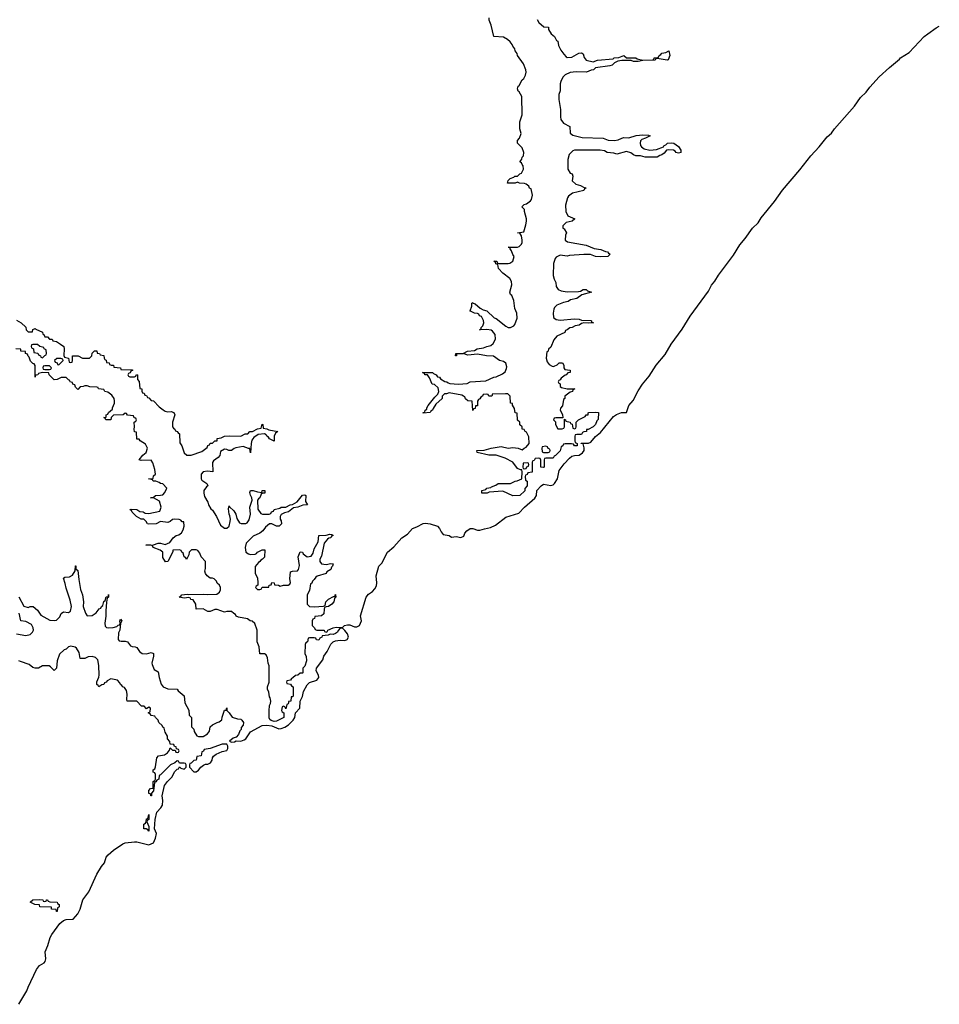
# Model space of a CAD drawing. Header units: inches. Extents: x 2672634 to 2765808, y 830487 to 941952.
# Tile 17 of 31: x 2752318 to 2760097, y 841585 to 849913. Entities that reach past the tile are written whole.
import ezdxf

# ---------------------------------------------------------------- set-up
doc = ezdxf.new("R2010")
doc.units = ezdxf.units.IN
doc.header["$MEASUREMENT"] = 0
doc.layers.add('C7854', color=7, linetype='Continuous')
doc.layers.add('C7864', color=7, linetype='Continuous')

msp = doc.modelspace()

# ---------------------------------------------------------------- linework, layer by layer
at = {"layer": 'C7854', "color": 6}
for points in [[(2756694.4, 849914.4), (2756710.6, 849890.6), (2756752.7, 849852.7), (2756790.6, 849850.6), (2756791.3, 849830), (2756813.4, 849793.4), (2756841, 849770), (2756858.8, 849738.8), (2756870, 849731), (2756875.2, 849695.2), (2756896.4, 849656.4), (2756921.1, 849621.1), (2756939.8, 849599.8), (2756950, 849594.8), (2756990, 849597.3), (2757049, 849630), (2757070, 849633.4), (2757085.4, 849625.4), (2757093.7, 849593.7), (2757110.6, 849570.6), (2757170, 849556), (2757206, 849570), (2757338, 849582), (2757348, 849590), (2757386, 849594), (2757430, 849610.3), (2757451.3, 849591.3), (2757530, 849590.3), (2757542.8, 849582.8), (2757590, 849571), (2757670, 849574), (2757682, 849578), (2757686, 849590), (2757709.4, 849590.6), (2757723.1, 849596.9), (2757729, 849610), (2757742, 849618), (2757750, 849630.4), (2757783.1, 849636.9), (2757810.7, 849650.7), (2757818, 849610), (2757804.7, 849575.3), (2757794, 849570), (2757710, 849586), (2757698, 849582), (2757694, 849570), (2757590.7, 849569.3), (2757550, 849561.2), (2757510, 849561.2), (2757489.4, 849569.4), (2757410.4, 849569.6), (2757376.9, 849563.1), (2757350.6, 849549.4), (2757330, 849529), (2757310, 849522), (2757190, 849506), (2757170.8, 849490), (2757152.4, 849487.6), (2757112, 849470), (2757026.4, 849473.6), (2756974.6, 849465.4), (2756933, 849447), (2756913.2, 849426.8), (2756894.8, 849390), (2756890.7, 849370), (2756890.5, 849310.5), (2756879.8, 849280.2), (2756879.8, 849239.8), (2756893.4, 849153.4), (2756892.1, 849092.1), (2756896.3, 849070), (2756917.5, 849037.5), (2756970.7, 849010), (2756974, 848954), (2756996.3, 848936.3), (2757076.1, 848916.1), (2757254, 848910), (2757295.2, 848895.2), (2757350, 848892), (2757382, 848898), (2757412.7, 848912.7), (2757430, 848916.4), (2757470, 848914.9), (2757532.8, 848932.8), (2757590, 848939.1), (2757636.8, 848936.8), (2757650.8, 848930), (2757612, 848910), (2757579.8, 848900.2), (2757570.6, 848889.4), (2757566, 848870), (2757570.6, 848850), (2757576.8, 848836.8), (2757600.9, 848820.9), (2757650, 848810.3), (2757704.4, 848815.6), (2757763.2, 848836.8), (2757769.4, 848850), (2757784.1, 848855.9), (2757798, 848870), (2757830, 848872.7), (2757851.3, 848870), (2757890, 848841), (2757911, 848810), (2757912, 848790), (2757890, 848785.2), (2757870.7, 848789.3), (2757862.7, 848802.7), (2757849.6, 848809.6), (2757806, 848814), (2757790.5, 848809.5), (2757770, 848784), (2757751.3, 848770), (2757734.4, 848765.6), (2757709.6, 848749.6), (2757609.6, 848749.6), (2757570, 848762), (2757530, 848762), (2757510, 848769), (2757487.7, 848787.7), (2757450, 848799.3), (2757370, 848775.3), (2757344.7, 848784.7), (2757288.7, 848790), (2757264.1, 848804.1), (2757229.7, 848809.7), (2757010.4, 848809.6), (2756995.9, 848804.1), (2756965.5, 848774.5), (2756954, 848730), (2756954.8, 848650), (2756974.8, 848614.8), (2756991.3, 848610), (2756998, 848590), (2756991.3, 848550), (2757022.5, 848522.5), (2757062, 848510), (2757093, 848493), (2757110.8, 848490), (2757096, 848484), (2757090, 848469.6), (2756993.2, 848446.8), (2756959.8, 848420.2), (2756952.3, 848407.7), (2756935.2, 848344.8), (2756937.3, 848290), (2756955.3, 848255.3), (2757014, 848230), (2756992, 848210), (2756941, 848199), (2756914, 848170), (2756914, 848150), (2756923.6, 848143.6), (2756944.7, 848110), (2756934.8, 848090), (2756931.3, 848050), (2756953.4, 848033.4), (2757110, 848006.8), (2757178, 847978), (2757234, 847970), (2757272.5, 847952.5), (2757291.3, 847950), (2757298, 847938), (2757312, 847930), (2757292, 847910), (2757230, 847907.3), (2757188.7, 847910), (2757147, 847927), (2757090, 847927.6), (2756970, 847919), (2756950, 847914), (2756890, 847922), (2756855.5, 847904.5), (2756847.3, 847892.7), (2756832.4, 847850), (2756830.3, 847750), (2756838, 847718), (2756854, 847690), (2756856.3, 847656.3), (2756872.2, 847632.2), (2756898.8, 847618.8), (2756950, 847612.2), (2757044.7, 847615.3), (2757062, 847618), (2757086, 847630), (2757110, 847630.3), (2757121, 847621), (2757154, 847610), (2757074, 847586), (2757030, 847555.3), (2756977.3, 847542.7), (2756958, 847530), (2756918.5, 847521.5), (2756861.4, 847498.6), (2756841.6, 847478.4), (2756835.8, 847464.2), (2756830.3, 847430), (2756833.2, 847393.2), (2756856.8, 847376.8), (2756890, 847372.2), (2757010, 847382.8), (2757050, 847381), (2757071, 847371), (2757149.6, 847370.4), (2757154, 847366), (2757154, 847354), (2757172, 847350), (2757134, 847346), (2757090, 847349), (2757070, 847344), (2757051.3, 847330), (2757016.3, 847323.7), (2756992, 847310), (2756972.8, 847307.2), (2756950, 847289.3), (2756935.3, 847284.7), (2756930, 847269), (2756863, 847237), (2756835.3, 847204.7), (2756810, 847144), (2756792.8, 847127.2), (2756790, 847109.2), (2756776.9, 847103.1), (2756770.4, 847050), (2756779.9, 847019.9), (2756798, 846998), (2756822, 846982), (2756830, 846978.8), (2756838, 846982), (2756864.8, 846995.2), (2756882, 847010), (2756910, 847010.4), (2756922, 846990), (2756922, 846970), (2756930, 846954), (2756974, 846950), (2756974, 846930), (2756954.8, 846925.2), (2756942, 846910), (2756932.4, 846907.6), (2756898, 846882), (2756890, 846866), (2756878, 846862), (2756874, 846850), (2756878, 846838), (2756890, 846834), (2756891.1, 846811.1), (2756902, 846802), (2756950, 846790.4), (2757014, 846790), (2756998, 846782), (2756994, 846770), (2756976, 846764), (2756930.7, 846729.3), (2756930, 846709), (2756918, 846702), (2756910, 846648), (2756891.6, 846628.4), (2756891.3, 846610), (2756910, 846574), (2756914, 846546), (2756852.7, 846547.3), (2756838, 846542), (2756834, 846530), (2756851.3, 846511.3), (2756851.3, 846490), (2756870, 846454), (2756907.3, 846452.7), (2756922, 846458), (2756926, 846470), (2756926, 846534), (2756934, 846530), (2756938, 846518), (2756974, 846510), (2756978, 846498), (2756992.7, 846492.7), (2756998, 846458), (2757010, 846454), (2757022, 846458), (2757026, 846470), (2757026, 846510), (2757046, 846530), (2757102, 846558), (2757110, 846571.3), (2757127.3, 846572.7), (2757127.3, 846587.3), (2757132, 846592), (2757190, 846594), (2757214, 846590), (2757211, 846531), (2757199.8, 846520.2), (2757190, 846489.2), (2757170, 846469), (2757126, 846446), (2757114, 846446), (2757112, 846430), (2757091.6, 846428.4), (2757078, 846422), (2757070, 846406), (2757030, 846406), (2757018, 846402), (2757014, 846390), (2757014, 846350), (2757018, 846338), (2757034, 846330), (2757034, 846310), (2757010, 846308), (2757002, 846322), (2756987.3, 846327.3), (2756932.7, 846327.3), (2756918, 846322), (2756914, 846310), (2756898, 846302), (2756890, 846268), (2756850, 846226), (2756838, 846222), (2756830, 846206), (2756770, 846206), (2756758, 846202), (2756754, 846190), (2756754, 846130), (2756750, 846126), (2756728, 846130), (2756727.3, 846187.3), (2756722, 846202), (2756710, 846206), (2756678, 846202), (2756670, 846186), (2756658, 846182), (2756654, 846170), (2756652.7, 846087.3), (2756618, 846082), (2756610, 846066), (2756598, 846062), (2756594, 846050), (2756598, 846018), (2756612, 846010), (2756612, 845970), (2756592, 845948), (2756590, 845928), (2756550, 845888), (2756490, 845886), (2756405.6, 845925.6), (2756290, 845918), (2756274, 845910), (2756228, 845910), (2756228.7, 845930), (2756260.4, 845939.6), (2756268.7, 845950), (2756304.7, 845955.3), (2756310, 845962), (2756344.7, 845975.3), (2756366, 845990), (2756470, 845990.7), (2756508.7, 846010), (2756527.3, 846012.7), (2756566, 846030), (2756568.7, 846088.7), (2756566, 846106), (2756554, 846106), (2756530, 846118), (2756489.6, 846169.6), (2756425.4, 846205.4), (2756350, 846229.6), (2756286, 846230), (2756187.3, 846252.7), (2756186, 846270), (2756247.2, 846272.8), (2756306, 846290), (2756390, 846302.8), (2756450.7, 846290.7), (2756490, 846294), (2756534, 846290), (2756570, 846274), (2756586, 846290), (2756602, 846298), (2756629, 846330), (2756625.6, 846385.6), (2756604.1, 846424.1), (2756595.3, 846430), (2756586, 846446), (2756569.5, 846450), (2756569.2, 846469.2), (2756550, 846488), (2756548.4, 846508.4), (2756530, 846526), (2756526, 846586), (2756510, 846588), (2756505.2, 846625.2), (2756486, 846654), (2756486, 846666), (2756468.7, 846670), (2756466, 846730), (2756448, 846748), (2756429.1, 846749.1), (2756314, 846746), (2756314, 846734), (2756309.5, 846729.5), (2756286, 846730), (2756282, 846742), (2756270, 846746), (2756238, 846742), (2756234, 846730), (2756218, 846722), (2756210, 846706), (2756198, 846702), (2756192, 846688), (2756190, 846648.7), (2756172.7, 846647.3), (2756170, 846626), (2756158, 846622), (2756150, 846609), (2756146, 846686), (2756108, 846690), (2756090, 846708), (2756084.7, 846724.7), (2756071.6, 846728.4), (2756058.9, 846738.9), (2755950, 846758), (2755928.4, 846748.4), (2755911.6, 846748.4), (2755891.3, 846728.7), (2755890.8, 846710), (2755838, 846662), (2755814.9, 846625.1), (2755810.4, 846610), (2755796.8, 846603.2), (2755790.6, 846590), (2755730, 846586), (2755730, 846592), (2755746, 846594), (2755748, 846610), (2755762, 846618), (2755762, 846630), (2755774, 846650), (2755830, 846721), (2755855.3, 846744.7), (2755864, 846770), (2755859, 846799), (2755828, 846828), (2755808, 846830), (2755784.7, 846884.7), (2755768.4, 846908.4), (2755746, 846910), (2755742, 846922), (2755726, 846930), (2755811.3, 846930), (2755819.6, 846919.6), (2755842, 846910), (2755851.6, 846891.6), (2755870, 846891), (2755876.9, 846876.9), (2755913.2, 846853.2), (2755931.3, 846850), (2755941.4, 846841.4), (2755957.3, 846837.3), (2756030.4, 846830.4), (2756103.2, 846836.8), (2756130, 846850.3), (2756261.2, 846858.8), (2756328, 846890), (2756350, 846893.4), (2756402.5, 846917.5), (2756424.5, 846935.5), (2756437.2, 846962.8), (2756438, 846978), (2756429.4, 847009.4), (2756410, 847021.2), (2756378, 847030), (2756326.6, 847066.6), (2756266, 847070), (2756190, 847085.2), (2756110, 847077.2), (2756070, 847089), (2756014, 847086), (2756012, 847070), (2756006, 847070), (2756008.7, 847090), (2756069.3, 847090.7), (2756106, 847110), (2756165.2, 847114.8), (2756188, 847130), (2756242, 847138), (2756268.7, 847150), (2756302.7, 847157.3), (2756324.8, 847175.2), (2756342.7, 847210), (2756339, 847250), (2756318.9, 847278.9), (2756307.5, 847287.5), (2756270, 847294), (2756208, 847290), (2756222, 847298), (2756222, 847310), (2756236.5, 847323.5), (2756243.7, 847350), (2756242.7, 847370), (2756223.7, 847403.7), (2756209.2, 847410), (2756202, 847422), (2756189.5, 847429.5), (2756166, 847430), (2756126, 847450), (2756129.2, 847450.8), (2756144, 847490), (2756144, 847516), (2756150, 847522), (2756155.3, 847515.3), (2756170, 847510.8), (2756212.7, 847472.7), (2756238.8, 847458.8), (2756270.8, 847450), (2756332.2, 847392.2), (2756350, 847386), (2756430, 847321), (2756450, 847310.7), (2756470, 847310.8), (2756497.2, 847322.8), (2756505.6, 847334.4), (2756525.2, 847390), (2756522.7, 847430), (2756507.3, 847470), (2756499.3, 847539.3), (2756481.2, 847581.2), (2756469.6, 847590), (2756463.7, 847610), (2756482.7, 847670), (2756478.6, 847698.6), (2756464.5, 847724.5), (2756405.2, 847770), (2756368, 847810), (2756362, 847842), (2756347.3, 847847.3), (2756342, 847862), (2756328, 847870), (2756354, 847870), (2756358, 847858), (2756371.6, 847851.6), (2756449.3, 847850.7), (2756465.2, 847854.8), (2756489.2, 847870.8), (2756502, 847910), (2756490, 847928), (2756479, 847959), (2756466, 847974), (2756466, 847986), (2756449, 847990), (2756529.5, 847990.5), (2756544.1, 847995.9), (2756564.1, 848015.9), (2756569.4, 848030), (2756569.5, 848050), (2756564, 848084), (2756548.9, 848108.9), (2756528.7, 848111.3), (2756582, 848118), (2756600.4, 848179.6), (2756604, 848210), (2756604, 848230), (2756588.4, 848291.6), (2756588.4, 848308.4), (2756566, 848330), (2756586, 848350), (2756604.1, 848355.9), (2756639.1, 848380.9), (2756647.6, 848392.4), (2756655.3, 848430), (2756644, 848484), (2756630, 848489.2), (2756626, 848506), (2756603.1, 848523.1), (2756589.1, 848529.1), (2756546, 848530), (2756530, 848538), (2756509.4, 848529.4), (2756446, 848530), (2756450, 848554), (2756466, 848570), (2756499, 848581), (2756508, 848590), (2756529.3, 848590.7), (2756548.7, 848610), (2756564, 848616), (2756579, 848650), (2756576, 848676), (2756569.5, 848689.5), (2756562, 848702), (2756549.2, 848710), (2756566.6, 848733.4), (2756569.6, 848750), (2756578.9, 848761.1), (2756583.7, 848790), (2756568.4, 848828.4), (2756529.7, 848870), (2756530, 848891), (2756547.5, 848912.5), (2756561.2, 848950), (2756549.7, 848990), (2756549.7, 849050), (2756569.5, 849110), (2756564.5, 849264.5), (2756544.5, 849304.5), (2756535.3, 849310), (2756529.6, 849330), (2756534, 849350), (2756542.5, 849357.5), (2756570, 849406), (2756583.3, 849416.7), (2756596.6, 849443.4), (2756602.9, 849470), (2756600.7, 849490), (2756579.7, 849539.7), (2756530, 849609.2), (2756527.7, 849627.7), (2756510, 849649.2), (2756506.2, 849666.2), (2756490, 849689.2), (2756484.9, 849704.9), (2756466.6, 849726.6), (2756446, 849746), (2756410, 849767), (2756329, 849770), (2756306.8, 849866.8), (2756289.3, 849910.7), (2756289.3, 849929.3)], [(2752290.8, 847370.8), (2752331.3, 847350), (2752370, 847314), (2752372, 847290), (2752390, 847272), (2752426, 847274), (2752430, 847294), (2752450, 847302), (2752454.8, 847294.8), (2752510.6, 847270), (2752514.4, 847254.4), (2752522, 847250), (2752531.1, 847231.1), (2752554, 847230), (2752571.3, 847211.3), (2752592, 847210), (2752598, 847198), (2752629, 847191), (2752664.7, 847170), (2752690.6, 847149.4), (2752694.8, 847130), (2752692.7, 847072.7), (2752698, 847058), (2752732, 847052), (2752738, 847018), (2752750, 847014), (2752762, 847018), (2752766, 847030), (2752766, 847070), (2752812, 847070), (2752850, 847051), (2752908, 847052), (2752928.7, 847071.3), (2752930, 847094), (2752950, 847114), (2752970, 847112), (2752974, 847094), (2752994, 847090), (2752998, 847078), (2753030, 847072), (2753031.6, 847051.6), (2753038, 847038), (2753050, 847034), (2753052.7, 847012.7), (2753074, 847010), (2753078, 846998), (2753091.3, 846991.3), (2753112, 846990), (2753114, 846974), (2753172, 846970), (2753174, 846954), (2753272, 846952), (2753272.7, 846947.3), (2753258, 846942), (2753252.7, 846927.3), (2753238, 846922), (2753234, 846910), (2753238, 846898), (2753250, 846894), (2753290, 846894), (2753302, 846898), (2753307.3, 846912.7), (2753314, 846910), (2753314, 846870), (2753330, 846854), (2753334, 846794), (2753351.3, 846790), (2753352, 846772), (2753358, 846758), (2753370, 846754), (2753378, 846738), (2753390, 846734), (2753398, 846718), (2753410, 846714), (2753431.6, 846691.6), (2753450, 846691), (2753498, 846638), (2753532.8, 846612.8), (2753550, 846602), (2753570, 846598), (2753599.8, 846599.8), (2753622, 846590), (2753631, 846570), (2753610.8, 846510), (2753611, 846471), (2753618, 846458), (2753630, 846451.3), (2753636, 846436), (2753651.3, 846430), (2753658, 846418), (2753671.3, 846410), (2753673.4, 846333.4), (2753690.8, 846310), (2753710.8, 846250.8), (2753731.3, 846231.3), (2753770, 846231), (2753859.7, 846260.3), (2753905.2, 846294.8), (2753910, 846311), (2753923.1, 846316.9), (2753930, 846331), (2753948.7, 846331.3), (2753968, 846350), (2753988, 846352), (2753990, 846370.7), (2754022, 846378), (2754050, 846391), (2754090, 846394), (2754189.1, 846390.9), (2754226, 846410), (2754248, 846412), (2754266, 846430), (2754289, 846431), (2754330, 846452), (2754362, 846458), (2754370, 846492), (2754374, 846490), (2754378, 846458), (2754410, 846454), (2754424.7, 846444.7), (2754502, 846430), (2754483.5, 846416.5), (2754470.7, 846390), (2754470.9, 846349.1), (2754430, 846369.2), (2754422.7, 846382.7), (2754409, 846390), (2754403.1, 846403.1), (2754389.2, 846409.2), (2754336, 846404), (2754299.8, 846380.2), (2754282.8, 846357.2), (2754276, 846330), (2754270, 846249), (2754266, 846286), (2754254, 846286), (2754210, 846304), (2754146.8, 846293.2), (2754132.4, 846287.6), (2754110, 846269.6), (2754088, 846270), (2754070, 846279), (2754050, 846282), (2754018, 846262), (2754010, 846228.7), (2753996, 846210), (2753958, 846182), (2753950.5, 846169.5), (2753951, 846090), (2753906, 846094), (2753871, 846089), (2753852, 846070), (2753852, 846030), (2753859.6, 846019.6), (2753902, 845990), (2753910, 845974), (2753910.3, 845969.7), (2753897.3, 845962.7), (2753877.3, 845930), (2753875.5, 845910), (2753881.6, 845881.6), (2753910, 845832), (2753916, 845810), (2753936.3, 845776.3), (2753950, 845766), (2753984, 845710), (2754018, 845638), (2754050, 845612), (2754070, 845612), (2754089, 845631), (2754099.3, 845670), (2754100.9, 845690), (2754096.6, 845716.6), (2754089.8, 845729.8), (2754084.5, 845775.5), (2754090, 845802), (2754093.2, 845793.2), (2754130, 845758), (2754146, 845730), (2754154.4, 845694.4), (2754176.9, 845656.9), (2754190.8, 845650.8), (2754230, 845650.8), (2754242, 845658), (2754258, 845682), (2754269.6, 845730), (2754263.7, 845790), (2754285.2, 845850), (2754282, 845870), (2754269.4, 845890.6), (2754266, 845914), (2754270, 845930.8), (2754294, 845930), (2754330, 845918.8), (2754366, 845914), (2754368.7, 845930), (2754390.7, 845930.7), (2754390.6, 845910), (2754371, 845909), (2754361, 845899), (2754350, 845868.7), (2754338, 845862), (2754331, 845849), (2754334, 845774), (2754356.9, 845736.9), (2754370.8, 845730.8), (2754429.1, 845730.9), (2754442, 845738), (2754448.7, 845750), (2754464, 845756), (2754470, 845770.5), (2754519, 845781), (2754530, 845790.7), (2754569, 845791), (2754606, 845810), (2754627, 845813), (2754664.1, 845835.9), (2754710, 845890.6), (2754730, 845893.4), (2754738, 845890), (2754736.9, 845836.9), (2754752, 845810), (2754713.7, 845806.3), (2754672, 845790), (2754634, 845786), (2754592, 845750), (2754558, 845742), (2754531, 845729), (2754522, 845710), (2754522, 845690), (2754530, 845674), (2754534, 845650), (2754514, 845630), (2754490, 845629), (2754450, 845648), (2754430, 845648), (2754398.8, 845621.2), (2754376, 845590), (2754351, 845570), (2754294.4, 845545.6), (2754234, 845486), (2754224.7, 845450), (2754230.9, 845410.9), (2754254.4, 845394.4), (2754270.6, 845390.6), (2754310, 845394), (2754321.2, 845398.8), (2754329.2, 845410), (2754368.7, 845430), (2754390.6, 845430), (2754390, 845368), (2754372, 845350), (2754357.3, 845342.7), (2754350.7, 845330), (2754338, 845322), (2754310.6, 845289.4), (2754310.7, 845230.7), (2754330, 845194), (2754334, 845150), (2754334, 845130), (2754318, 845122), (2754314, 845110), (2754330, 845094), (2754350, 845094), (2754362, 845098), (2754370, 845114), (2754426, 845114), (2754428, 845130), (2754446, 845134), (2754450, 845152), (2754472, 845150), (2754474, 845134), (2754508.7, 845131.3), (2754522, 845122), (2754550, 845130.8), (2754588, 845132), (2754602, 845138), (2754608, 845152), (2754604.1, 845184.1), (2754610, 845242), (2754626, 845250), (2754669, 845251), (2754677.2, 845262.8), (2754684.1, 845295.9), (2754673.2, 845370), (2754690, 845412), (2754710, 845410.7), (2754715.5, 845395.5), (2754750, 845370.7), (2754785.2, 845374.8), (2754799.7, 845400.3), (2754810, 845438), (2754842.9, 845497.1), (2754850, 845551), (2754910, 845554), (2754942, 845562), (2754959.6, 845559.6), (2754971.3, 845550), (2754955.3, 845544.7), (2754950.7, 845530), (2754933, 845527), (2754920.7, 845519.3), (2754895.2, 845484.8), (2754870, 845375.3), (2754856, 845350), (2754858, 845330), (2754870.9, 845310.9), (2754910, 845304.7), (2754950, 845314), (2754970, 845311.3), (2754964.7, 845290), (2754956.8, 845283.2), (2754950, 845264), (2754917.3, 845242.7), (2754910, 845229.6), (2754833.4, 845206.6), (2754822, 845198), (2754810, 845178), (2754794.8, 845165.2), (2754790, 845148), (2754778, 845142), (2754770, 845086), (2754751.1, 845048.9), (2754750.9, 844970.9), (2754770.7, 844950.7), (2754810, 844946), (2754887.3, 844952.7), (2754902, 844958), (2754908, 844990), (2754930, 845011), (2754974, 845034), (2754986, 845034), (2754986, 845046), (2754988, 845050), (2754990.9, 845050.9), (2754991.3, 845030), (2754982, 845018), (2754976, 844990), (2754958, 844970), (2754930, 844949), (2754911.6, 844948.4), (2754898, 844942), (2754892.7, 844927.3), (2754890, 844888), (2754872, 844870), (2754814, 844866), (2754812, 844850), (2754796.9, 844843.1), (2754791, 844830), (2754791, 844790), (2754811, 844770), (2754816.9, 844756.9), (2754830.7, 844750.7), (2754894, 844750), (2754898, 844738), (2754910, 844734), (2754922, 844738), (2754926, 844750), (2754970, 844770.3), (2754994.9, 844774.9), (2755048, 844772), (2755066, 844790), (2755090, 844796.3), (2755110, 844794), (2755150, 844778.8), (2755170, 844777.3), (2755191.9, 844788.1), (2755208.9, 844828.9), (2755200.9, 844870), (2755249.1, 845030), (2755270, 845054.9), (2755303.1, 845076.9), (2755321.8, 845098.2), (2755335.5, 845124.5), (2755340.4, 845150), (2755332.4, 845210), (2755356, 845290), (2755383, 845317), (2755430, 845410.2), (2755484.1, 845455.9), (2755551.5, 845530), (2755597.5, 845562.5), (2755642, 845610), (2755676.9, 845623.1), (2755730, 845652.3), (2755750, 845655.9), (2755790, 845650.1), (2755851.6, 845630), (2755870.2, 845610), (2755882.5, 845582.5), (2755900.5, 845560.5), (2755950, 845550.5), (2755970, 845536), (2756010, 845543), (2756050, 845533), (2756075.6, 845544.4), (2756084.5, 845570), (2756099.5, 845590), (2756129.3, 845610), (2756150.2, 845610.2), (2756190, 845594.9), (2756210, 845594.9), (2756250, 845608.2), (2756302.2, 845617.8), (2756342.2, 845637.8), (2756430, 845704.6), (2756540.5, 845739.5), (2756589.7, 845790.3), (2756674.5, 845865.5), (2756689.4, 845890), (2756693.2, 845930), (2756730, 845972), (2756750, 845984.7), (2756810, 845973), (2756830, 845979.1), (2756840.9, 845990), (2756867.3, 846030), (2756880.4, 846099.6), (2756922.6, 846157.4), (2756970, 846204), (2756990, 846220.7), (2757010, 846227.7), (2757050, 846230.8), (2757079.3, 846250), (2757092, 846270), (2757092.7, 846292.7), (2757086, 846326), (2757068, 846328), (2757067.3, 846332.7), (2757130, 846330.5), (2757150, 846340.5), (2757190, 846388), (2757230, 846423), (2757342.6, 846557.4), (2757366.6, 846573.4), (2757410, 846590.4), (2757450, 846592), (2757469.7, 846650), (2757507.3, 846692.7), (2757550, 846773.7), (2757586.6, 846830), (2757643, 846897), (2757701.8, 846990), (2757777.2, 847082.8), (2757829, 847170), (2757922.8, 847297.2), (2757990, 847406), (2758143.5, 847616.5), (2758170, 847668.4), (2758198.4, 847701.6), (2758230, 847751.5), (2758357.7, 847922.3), (2758409.8, 848010), (2758456.4, 848063.6), (2758516.3, 848150), (2758564.2, 848195.8), (2758590, 848238.7), (2758703.3, 848376.7), (2758770, 848471.7), (2758917.1, 848642.9), (2759010, 848763.1), (2759081.5, 848838.5), (2759150, 848922.6), (2759185.2, 848954.8), (2759210, 848990.2), (2759379.3, 849180.7), (2759430, 849254.6), (2759478.5, 849301.5), (2759510, 849343.7), (2759589.8, 849430), (2759674.7, 849510), (2759761.7, 849578.3), (2759770, 849590.2), (2759843, 849637), (2759970, 849772.4), (2760000, 849793.9)], [(2752310, 845030.8), (2752354.4, 844954.4), (2752390, 844942), (2752406, 844950), (2752431.3, 844950), (2752470, 844918), (2752497.1, 844877.1), (2752574, 844834), (2752610, 844830.6), (2752630, 844834.8), (2752658, 844862), (2752670, 844890.8), (2752690, 844904.7), (2752730, 844898.8), (2752748.7, 844910), (2752756, 844950), (2752745.1, 845005.1), (2752710, 845104), (2752703.8, 845143.8), (2752689.3, 845190.7), (2752701.2, 845198.8), (2752739.6, 845200.4), (2752765.4, 845214.6), (2752787.2, 845252.8), (2752790, 845294), (2752794, 845294), (2752794, 845270), (2752810, 845254), (2752817.5, 845177.5), (2752833, 845093), (2752850.3, 845049.7), (2752857.1, 844990), (2752856, 844950), (2752874.6, 844894.6), (2752890, 844871.3), (2752930, 844873.4), (2752963.9, 844896.1), (2752990, 844930.5), (2753003.7, 844936.3), (2753010, 844950.7), (2753021.2, 844958.8), (2753030, 844991.3), (2753040.4, 844999.6), (2753050, 845030.8), (2753068.4, 845031.6), (2753070, 845052), (2753070, 845028), (2753058, 845022), (2753053.2, 844986.8), (2753046, 844914), (2753047.1, 844867.1), (2753038, 844810), (2753042.5, 844782.5), (2753053.4, 844773.4), (2753070.4, 844770.4), (2753107.6, 844772.4), (2753139.3, 844780.7), (2753150, 844792), (2753166, 844794), (2753168.7, 844811.3), (2753165.2, 844825.2), (2753170, 844842), (2753182, 844830), (2753171.6, 844808.4), (2753166, 844750), (2753153, 844727), (2753150.9, 844670.9), (2753161, 844661), (2753176, 844656), (2753210, 844656), (2753230, 844651), (2753256.8, 844616.8), (2753270, 844610.7), (2753294, 844610), (2753310, 844602), (2753330.4, 844570.4), (2753353.2, 844553.2), (2753390, 844550.5), (2753430, 844562), (2753450, 844551.3), (2753450.6, 844530), (2753437.3, 844470), (2753438.8, 844458.8), (2753456, 844416), (2753490, 844398), (2753497.3, 844350), (2753514, 844294), (2753530.7, 844270.7), (2753570, 844254), (2753650, 844250.8), (2753658, 844238), (2753710, 844194), (2753716, 844136), (2753750, 844074), (2753751, 844031), (2753771.3, 844010), (2753772, 843932), (2753790, 843914), (2753794, 843894), (2753816.9, 843856.9), (2753830.8, 843850.8), (2753870, 843850.8), (2753906.3, 843873.7), (2753923.1, 843896.9), (2753930, 843932), (2753948, 843950), (2753988, 843970), (2754006, 843974), (2754029.1, 843990.9), (2754030, 844014), (2754050, 844072), (2754066, 844074), (2754070, 844092), (2754071.1, 844071.1), (2754090, 844052), (2754114.4, 844014.4), (2754159.6, 843999.6), (2754190, 843996), (2754198, 843990), (2754210.6, 843970), (2754210, 843946), (2754192, 843928), (2754191.3, 843910), (2754181, 843899), (2754170, 843868), (2754150, 843846), (2754123.6, 843836.4), (2754094, 843810), (2754110, 843802), (2754135.5, 843804.5), (2754150, 843814), (2754190, 843810.7), (2754217.2, 843822.8), (2754230, 843831), (2754269.6, 843890.4), (2754370, 843942.8), (2754410, 843946.8), (2754450, 843941), (2754510, 843915.5), (2754530, 843917.1), (2754562, 843930), (2754593.2, 843950), (2754632.7, 843990), (2754646, 844010), (2754652.7, 844050), (2754688.7, 844090), (2754689.4, 844150), (2754709.4, 844190), (2754719.5, 844230), (2754750, 844286.8), (2754770, 844307.7), (2754831.7, 844328.3), (2754849.2, 844350), (2754846, 844370), (2754826.6, 844406.6), (2754829.5, 844430), (2754882, 844498), (2754892.3, 844530), (2754919.5, 844570), (2754950, 844631.3), (2754969.3, 844650.7), (2754990, 844661), (2755030, 844666.8), (2755070, 844664), (2755088, 844670), (2755099.3, 844690), (2755090, 844718), (2755070, 844748), (2755050, 844766), (2755030, 844766), (2755011.6, 844748.4), (2755006, 844734), (2754990, 844722), (2754970, 844714), (2754943.6, 844716.4), (2754928, 844708), (2754878, 844702), (2754874, 844690), (2754858, 844682), (2754850, 844666), (2754828.4, 844668.4), (2754822, 844682), (2754810, 844686), (2754770, 844686), (2754758, 844682), (2754754, 844650), (2754738, 844642), (2754732, 844628), (2754730.7, 844550.7), (2754741, 844530), (2754744.7, 844490), (2754730, 844446), (2754714, 844430), (2754714, 844390), (2754710, 844386), (2754690, 844386), (2754670, 844368), (2754650, 844366), (2754630, 844346), (2754618, 844342), (2754610, 844326), (2754578, 844322), (2754574, 844310), (2754578, 844298), (2754610, 844294), (2754618, 844278), (2754632, 844270), (2754631.1, 844191.1), (2754626, 844186), (2754614, 844186), (2754611, 844150), (2754592.7, 844147.3), (2754592.7, 844132.7), (2754590, 844126), (2754578, 844122), (2754570, 844086), (2754562, 844102), (2754550, 844106), (2754538, 844102), (2754534, 844070), (2754538, 844058), (2754554, 844050), (2754552, 844010), (2754490, 843981.2), (2754470, 843977.2), (2754444.7, 843984.7), (2754433.6, 843993.6), (2754429.3, 844009.3), (2754428.3, 844068.3), (2754430, 844112), (2754439, 844130), (2754442, 844150), (2754436.4, 844176.4), (2754430, 844186), (2754426.8, 844226.8), (2754415.3, 844250), (2754415.3, 844270), (2754429.5, 844310.5), (2754427.6, 844447.6), (2754419, 844470), (2754414.6, 844514.6), (2754402, 844542), (2754389, 844549), (2754349.6, 844550), (2754344.5, 844610), (2754327.5, 844652.5), (2754326.6, 844750), (2754306.8, 844806.8), (2754285.6, 844825.6), (2754268, 844830), (2754246.3, 844846.3), (2754170, 844859.3), (2754150, 844869.6), (2754143.7, 844883.7), (2754128.7, 844890), (2754110, 844908.7), (2754071.6, 844908.4), (2754050, 844902), (2753990, 844924), (2753970, 844924), (2753930, 844909.3), (2753910, 844909.2), (2753870, 844929.2), (2753810, 844929), (2753809.2, 844970), (2753785.6, 845005.6), (2753766, 845010), (2753762, 845022), (2753750, 845026), (2753710, 845022), (2753666, 845030), (2753682, 845038), (2753688.7, 845050), (2753735.3, 845055.3), (2753748.4, 845051.6), (2753870, 845054.8), (2753910.3, 845050.3), (2753985.6, 845054.4), (2754009.1, 845070.9), (2754018, 845090), (2754018, 845110), (2754009.3, 845129.3), (2753990, 845148.7), (2753984.1, 845164.1), (2753963.7, 845183.7), (2753949.6, 845189.6), (2753929, 845190), (2753904, 845210), (2753889, 845230), (2753885.2, 845250), (2753889.6, 845270.4), (2753889.4, 845329.4), (2753854, 845370), (2753842, 845402), (2753824.7, 845424.7), (2753810, 845429.2), (2753771.3, 845428.7), (2753751.3, 845408.7), (2753750, 845386), (2753730, 845348.7), (2753723.1, 845363.1), (2753710, 845369), (2753702, 845402), (2753689, 845410), (2753683.1, 845423.1), (2753669.2, 845429.2), (2753612.7, 845427.3), (2753612.7, 845412.7), (2753571.3, 845330), (2753551.3, 845328.7), (2753530, 845366), (2753528, 845410), (2753506, 845426), (2753446, 845450), (2753442, 845462), (2753428, 845468), (2753386, 845470), (2753448.9, 845471.1), (2753490, 845486), (2753510, 845486), (2753550, 845474.8), (2753589.6, 845490.4), (2753616, 845530), (2753642.7, 845550), (2753663.3, 845556.7), (2753686.9, 845573.1), (2753701.2, 845598.8), (2753709.3, 845629.3), (2753707.3, 845667.3), (2753692.7, 845667.3), (2753680.4, 845680.4), (2753666.6, 845686.6), (2753630, 845689.6), (2753610, 845686.6), (2753590, 845669.5), (2753570, 845661.2), (2753510, 845668.7), (2753474, 845650), (2753410, 845646), (2753398, 845650), (2753388.9, 845668.9), (2753368, 845688), (2753346, 845690), (2753306, 845710), (2753270, 845748), (2753263.1, 845763.1), (2753249, 845770), (2753266.3, 845773.7), (2753310, 845770.3), (2753334.9, 845754.9), (2753362, 845750), (2753379.8, 845739.8), (2753410, 845735.5), (2753504, 845756), (2753515.3, 845790), (2753500.2, 845840.2), (2753449.1, 845869.1), (2753426, 845870), (2753448.4, 845871.6), (2753466, 845890), (2753509.4, 845890.6), (2753530, 845896), (2753546.6, 845913.4), (2753562, 845950), (2753530, 845989), (2753508, 845990), (2753499, 845999), (2753469.3, 846009.3), (2753446, 846010), (2753442, 846022), (2753409, 846030), (2753446, 846034), (2753450, 846054), (2753466, 846070), (2753462, 846110), (2753445.2, 846165.2), (2753430, 846188), (2753346, 846186), (2753329.6, 846189.6), (2753359, 846230), (2753386.8, 846253.2), (2753399, 846290), (2753383.2, 846323.2), (2753338, 846350), (2753330, 846366), (2753310, 846366), (2753306, 846426), (2753290, 846428), (2753285.2, 846450), (2753288.7, 846468.7), (2753286, 846510), (2753302, 846518), (2753306, 846530), (2753302, 846542), (2753287.3, 846547.3), (2753282, 846562), (2753230, 846568), (2753222, 846582), (2753210, 846586), (2753194, 846570), (2753112, 846568), (2753091.1, 846548.9), (2753090, 846529.4), (2753046, 846530), (2753042, 846542), (2753029, 846550), (2753048.4, 846551.6), (2753050, 846571), (2753063.1, 846576.9), (2753070, 846592), (2753102, 846618), (2753102, 846630), (2753119, 846670), (2753121.2, 846690), (2753118, 846710), (2753098.6, 846738.6), (2753062.7, 846762.7), (2753038, 846770), (2753030, 846786), (2752986, 846790), (2752982, 846802), (2752970, 846806), (2752910.9, 846809.1), (2752890, 846818), (2752870, 846818), (2752854, 846810), (2752831, 846809), (2752810, 846786), (2752790, 846806), (2752786, 846826), (2752768, 846830), (2752766, 846846), (2752746, 846850), (2752742, 846862), (2752730, 846866), (2752710, 846886), (2752670, 846888), (2752634, 846870), (2752610, 846868), (2752568, 846910), (2752566, 846926), (2752510, 846929.2), (2752478, 846922), (2752472, 846910), (2752452, 846908), (2752448.7, 846888.7), (2752448.4, 846988.4), (2752442, 847002), (2752430, 847006), (2752410, 847026), (2752399, 847059), (2752390, 847068), (2752384, 847084), (2752368, 847090), (2752366, 847106), (2752328.7, 847110), (2752327.3, 847127.3), (2752286, 847130)], [(2752290, 844719.5), (2752370, 844706), (2752405.6, 844714.4), (2752427.3, 844732.7), (2752434, 844750), (2752433.2, 844770), (2752417.7, 844797.7), (2752370, 844822.9), (2752327, 844830), (2752312.7, 844892.7)], [(2752310, 841585.5), (2752380, 841700), (2752390, 841730.4), (2752461, 841879), (2752486, 841914), (2752524.1, 841935.9), (2752533.6, 841946.4), (2752538.4, 841970), (2752534.5, 842030), (2752556.3, 842083.7), (2752575.6, 842150), (2752590, 842177.3), (2752657.2, 842270), (2752690, 842294), (2752710, 842302), (2752770, 842305.5), (2752810, 842351), (2752829.4, 842390), (2752853.6, 842470), (2752901.8, 842538.2), (2752970, 842684.9), (2753009.8, 842750), (2753036.5, 842783.5), (2753049.8, 842830), (2753065.4, 842850), (2753112, 842890), (2753190, 842943.1), (2753209.2, 842950), (2753290, 842961.1), (2753310, 842959.5), (2753410, 842933), (2753450, 842951), (2753466.6, 842990), (2753475.1, 843030), (2753459, 843070), (2753464, 843150), (2753477.2, 843210), (2753513.4, 843246.6), (2753525.2, 843270), (2753529, 843310), (2753524, 843350), (2753544, 843436), (2753569.4, 843470.6), (2753608.7, 843510), (2753629, 843551), (2753650, 843574), (2753662, 843578), (2753670, 843594), (2753682, 843582), (2753710, 843574), (2753726, 843590), (2753726, 843610), (2753722, 843622), (2753710, 843626), (2753670, 843626), (2753662, 843642), (2753650, 843646), (2753631.6, 843628.4), (2753594, 843610), (2753510, 843526), (2753498, 843522), (2753494, 843490), (2753478, 843482), (2753470, 843466), (2753458, 843462), (2753451.3, 843390), (2753434, 843370), (2753434, 843350), (2753428, 843350), (2753426, 843366), (2753410, 843368), (2753410, 843394), (2753426, 843410), (2753446, 843414), (2753448.7, 843471.3), (2753462, 843478), (2753466, 843490), (2753466, 843530), (2753462, 843542), (2753446, 843550), (2753446, 843570), (2753462, 843578), (2753467.3, 843592.7), (2753479, 843670), (2753493.6, 843686.4), (2753544.1, 843695.9), (2753567.3, 843712.7), (2753585.2, 843734.8), (2753590, 843754), (2753610, 843734), (2753634, 843734), (2753638, 843718), (2753650, 843714), (2753662, 843718), (2753666, 843730), (2753662, 843742), (2753646, 843746), (2753642, 843762), (2753627.3, 843767.3), (2753622, 843782), (2753590, 843786), (2753588.7, 843808.7), (2753568, 843830), (2753567.3, 843852.7), (2753550, 843888), (2753541.2, 843921.2), (2753530, 843929.2), (2753524.5, 843944.5), (2753495.3, 843970), (2753489.2, 843989.2), (2753466, 844010), (2753462, 844022), (2753430, 844028), (2753422, 844042), (2753406, 844050), (2753422, 844058), (2753426, 844090), (2753410, 844098), (2753390, 844086), (2753370, 844106), (2753350, 844106), (2753309, 844149), (2753228, 844150), (2753224, 844164), (2753227.3, 844210), (2753220.9, 844240.9), (2753204.8, 844264.8), (2753189.4, 844270), (2753182, 844282), (2753170, 844289.4), (2753164.8, 844304.8), (2753146.3, 844326.3), (2753090, 844338), (2753057.3, 844322.7), (2753050.7, 844310), (2753036.8, 844303.2), (2753030, 844289.5), (2753013.7, 844286.3), (2752988.7, 844270), (2752982, 844282), (2752969.5, 844290), (2752970, 844314), (2752987, 844353), (2752989.6, 844370.4), (2752988.2, 844450), (2752978.9, 844498.9), (2752959.5, 844519.5), (2752930, 844527.3), (2752896.7, 844523.3), (2752869.5, 844509.5), (2752830, 844509.3), (2752820.1, 844560.1), (2752798.8, 844598.8), (2752786.7, 844606.7), (2752750, 844614), (2752731.9, 844608.1), (2752710.6, 844590), (2752695.8, 844584.2), (2752654.2, 844545.8), (2752635.5, 844490), (2752630, 844428), (2752610, 844409), (2752580.2, 844440.2), (2752567.2, 844447.2), (2752510.4, 844449.6), (2752478, 844430), (2752450, 844427.6), (2752430, 844434), (2752398.3, 844458.3), (2752324.9, 844484.9), (2752310, 844489.6)]]:
    msp.add_lwpolyline(points, dxfattribs=at)
for points in [[(2752470, 847166), (2752430, 847166), (2752418, 847162), (2752414, 847150), (2752418, 847138), (2752434, 847130), (2752438, 847098), (2752471.6, 847091.6), (2752478, 847078), (2752494, 847070), (2752498, 847058), (2752510, 847054), (2752530, 847074), (2752542, 847078), (2752546, 847090), (2752542, 847122), (2752526, 847130), (2752522, 847142), (2752488, 847148)], [(2752667.3, 847047.3), (2752632.7, 847047.3), (2752614, 847030), (2752618, 847018), (2752634, 847010), (2752638, 846998), (2752650, 846994), (2752686, 847030), (2752682, 847042)], [(2752570, 846986), (2752530, 846986), (2752518, 846982), (2752514, 846970), (2752518, 846958), (2752530, 846954), (2752570, 846954), (2752582, 846958), (2752586, 846970)], [(2756770, 846306), (2756738, 846302), (2756734, 846290), (2756738, 846258), (2756750, 846254), (2756790, 846254), (2756802, 846258), (2756806, 846270), (2756802, 846282), (2756787.3, 846287.3), (2756782, 846302)], [(2756610, 846166), (2756578, 846162), (2756574, 846130), (2756578, 846118), (2756590, 846114), (2756602, 846118), (2756607.3, 846132.7), (2756622, 846138), (2756626, 846150), (2756622, 846162)], [(2754070, 843786), (2754030, 843786), (2753930, 843748), (2753878, 843742), (2753872.7, 843727.3), (2753858, 843722), (2753852.7, 843687.3), (2753818, 843682), (2753812, 843650), (2753792, 843648), (2753770, 843626), (2753758, 843622), (2753754, 843610), (2753754, 843590), (2753790, 843551), (2753810, 843550.8), (2753830, 843566.8), (2753850, 843591), (2753871.9, 843608.1), (2753890, 843616), (2753910, 843617.3), (2753931.5, 843628.5), (2753946, 843650), (2753949.2, 843670.8), (2753956.5, 843683.5), (2753980.1, 843699.9), (2754030, 843722.8), (2754070, 843732), (2754079, 843750), (2754078, 843770)], [(2753410, 843049), (2753402, 843062), (2753388.4, 843068.4), (2753368.7, 843070), (2753368.7, 843090), (2753369.4, 843110), (2753383.1, 843116.9), (2753389.3, 843130.7), (2753390, 843154), (2753402, 843158), (2753411.6, 843191.6), (2753411.3, 843150), (2753398, 843142), (2753394, 843130), (2753411.3, 843090)], [(2752530, 842454), (2752542, 842458), (2752546, 842470), (2752550, 842470.5), (2752554, 842470), (2752558, 842458), (2752572.7, 842452.7), (2752634, 842450), (2752638, 842438), (2752652, 842430), (2752651.3, 842411.3), (2752650, 842406), (2752638, 842402), (2752634, 842370), (2752630, 842369.4), (2752626, 842386), (2752588, 842390), (2752586, 842406), (2752490, 842409.2), (2752486, 842426), (2752446, 842430), (2752406, 842450), (2752429.5, 842470.5), (2752490, 842471), (2752514, 842470), (2752518, 842458)]]:
    msp.add_lwpolyline(points, close=True, dxfattribs=at)
at = {"layer": 'C7864', "color": 6}
msp.add_lwpolyline([(2760000, 849793.9), (2760070, 849844), (2760097.3, 849857.3)], dxfattribs=at)

doc.saveas('drawing.dxf')
